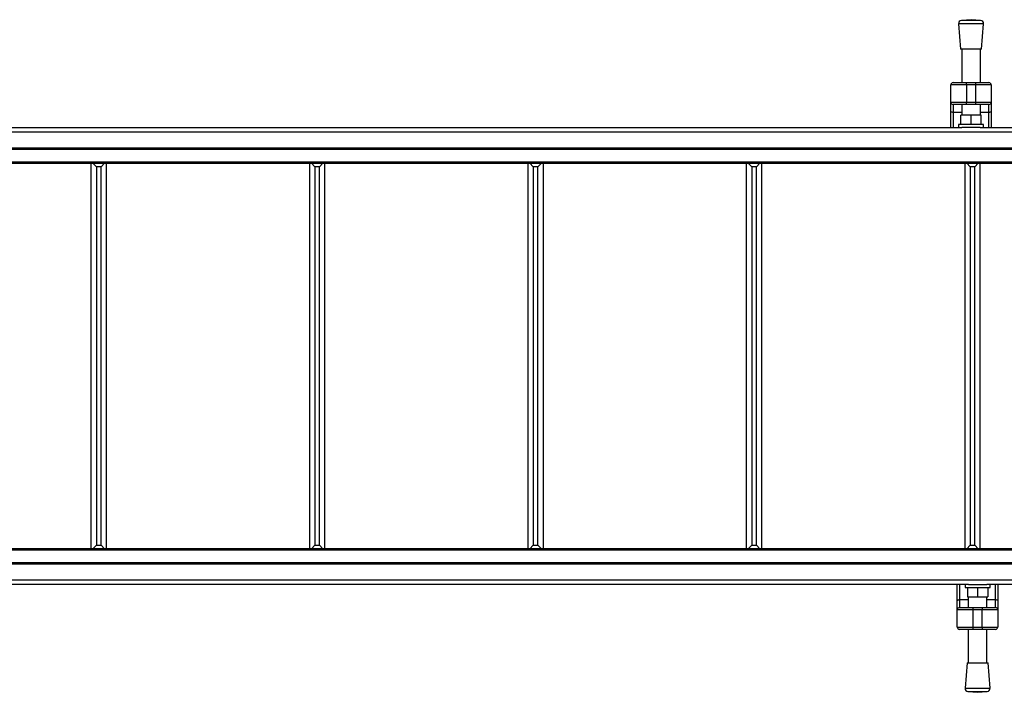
# Model space of a CAD drawing. Header units: millimetres. Extents: x 0 to 420, y 0 to 297.
# Tile 9 of 106: x 166 to 199, y 93 to 116. Entities that reach past the tile are written whole.
import ezdxf

# ---------------------------------------------------------------- set-up
doc = ezdxf.new("R2010")
doc.units = ezdxf.units.MM

msp = doc.modelspace()

# ---------------------------------------------------------------- linework, layer by layer
at = {"color": 7, "linetype": 'Continuous', "lineweight": 25}
for p, q in [((197.87759, 116.10733), (197.94389, 115.23831)), ((198.72626, 116.10733), (197.87759, 116.10733)), ((198.30192, 116.2461), (197.97529, 116.22118)), ((198.62855, 116.22118), (197.97529, 116.22118)), ((198.62855, 116.22118), (198.30192, 116.2461)), ((198.65995, 115.23831), (198.72626, 116.10733)), ((198.65995, 115.23831), (197.94389, 115.23831)), ((197.98367, 115.23831), (197.98367, 114.10173)), ((198.62017, 114.10173), (198.62017, 115.23831)), ((197.61238, 113.43871), (197.61238, 114.02217)), ((198.1428, 114.02217), (197.61238, 114.02217)), ((197.69194, 114.10173), (198.1428, 114.10173)), ((198.1428, 114.02217), (198.1428, 114.10173)), ((198.1428, 114.10173), (198.46105, 114.10173)), ((198.1428, 114.02217), (198.1428, 113.43871)), ((198.46105, 114.02217), (198.1428, 114.02217)), ((198.46105, 114.02217), (198.46105, 114.10173)), ((198.46105, 114.10173), (198.9119, 114.10173)), ((198.46105, 113.43871), (198.46105, 114.02217)), ((198.99146, 114.02217), (198.46105, 114.02217)), ((198.99146, 114.02217), (198.99146, 113.43871)), ((197.61238, 113.43871), (198.1428, 113.43871)), ((197.61238, 113.13336), (197.61238, 113.43871)), ((198.1428, 113.35915), (197.69194, 113.35915)), ((197.69194, 113.35915), (197.69194, 113.08773)), ((197.98367, 113.35915), (197.98367, 112.99901)), ((198.1428, 113.43871), (198.46105, 113.43871)), ((198.1428, 113.35915), (198.1428, 113.43871)), ((198.46105, 113.35915), (198.1428, 113.35915)), ((198.46105, 113.43871), (198.99146, 113.43871)), ((198.46105, 113.35915), (198.46105, 113.43871)), ((198.9119, 113.35915), (198.46105, 113.35915)), ((198.62017, 112.99901), (198.62017, 113.35915)), ((198.9119, 113.08773), (198.9119, 113.35915)), ((198.99146, 113.43871), (198.99146, 113.13336)), ((197.61238, 112.57468), (197.61238, 113.13336)), ((197.98367, 113.08773), (197.69194, 113.08773)), ((197.69194, 113.08773), (197.69194, 112.57468)), ((197.95715, 112.68076), (197.95715, 112.99901)), ((198.30192, 112.99901), (197.95715, 112.99901)), ((198.30192, 112.68076), (198.30192, 112.99901)), ((198.64669, 112.99901), (198.30192, 112.99901)), ((198.9119, 113.08773), (198.62017, 113.08773)), ((198.64669, 112.68076), (198.64669, 112.99901)), ((198.9119, 112.57468), (198.9119, 113.08773)), ((198.99146, 113.13336), (198.99146, 112.57468)), ((197.87759, 112.68076), (197.87759, 112.57468)), ((198.72626, 112.68076), (197.87759, 112.68076)), ((198.72626, 112.57468), (198.72626, 112.68076)), ((59.28906, 112.42942), (218.41423, 112.42942)), ((127.00618, 112.57468), (197.99134, 112.57468)), ((198.61251, 112.57468), (197.99134, 112.57468)), ((198.61251, 112.57468), (218.41423, 112.57468)), ((59.28906, 111.88513), (218.41423, 111.88513)), ((59.28906, 111.83209), (218.41423, 111.83209)), ((59.28906, 111.40776), (218.41423, 111.40776)), ((59.28906, 111.35472), (218.41423, 111.35472)), ((168.33632, 111.35472), (168.33632, 98.2311)), ((168.52194, 111.2375), (168.40472, 111.35472)), ((168.68111, 111.2375), (168.79833, 111.35472)), ((168.86673, 98.2311), (168.86673, 111.35472)), ((175.77378, 111.35472), (175.77378, 98.2311)), ((175.95941, 111.2375), (175.84219, 111.35472)), ((176.11858, 111.2375), (176.2358, 111.35472)), ((176.3042, 98.2311), (176.3042, 111.35472)), ((183.21125, 111.35472), (183.21125, 98.2311)), ((183.39688, 111.2375), (183.27966, 111.35472)), ((183.55605, 111.2375), (183.67327, 111.35472)), ((183.74167, 98.2311), (183.74167, 111.35472)), ((190.64872, 111.35472), (190.64872, 98.2311)), ((190.83435, 111.2375), (190.71713, 111.35472)), ((190.99352, 111.2375), (191.11073, 111.35472)), ((191.17914, 98.2311), (191.17914, 111.35472)), ((198.08619, 111.35472), (198.08619, 98.2311)), ((198.27181, 111.2375), (198.1546, 111.35472)), ((198.43099, 111.2375), (198.5482, 111.35472)), ((198.61661, 98.2311), (198.61661, 111.35472)), ((168.52194, 111.2375), (168.52194, 98.34831)), ((168.68111, 111.2375), (168.52194, 111.2375)), ((168.68111, 98.34831), (168.68111, 111.2375)), ((175.95941, 111.2375), (175.95941, 98.34831)), ((176.11858, 111.2375), (175.95941, 111.2375)), ((176.11858, 98.34831), (176.11858, 111.2375)), ((183.39688, 111.2375), (183.39688, 98.34831)), ((183.55605, 111.2375), (183.39688, 111.2375)), ((183.55605, 98.34831), (183.55605, 111.2375)), ((190.83435, 111.2375), (190.83435, 98.34831)), ((190.99352, 111.2375), (190.83435, 111.2375)), ((190.99352, 98.34831), (190.99352, 111.2375)), ((198.27181, 111.2375), (198.27181, 98.34831)), ((198.43099, 111.2375), (198.27181, 111.2375)), ((198.43099, 98.34831), (198.43099, 111.2375)), ((218.41423, 98.2311), (59.28906, 98.2311)), ((168.52194, 98.34831), (168.40472, 98.2311)), ((168.52194, 98.34831), (168.68111, 98.34831)), ((168.68111, 98.34831), (168.79833, 98.2311)), ((175.95941, 98.34831), (175.84219, 98.2311)), ((175.95941, 98.34831), (176.11858, 98.34831)), ((176.11858, 98.34831), (176.2358, 98.2311)), ((183.39688, 98.34831), (183.27966, 98.2311)), ((183.39688, 98.34831), (183.55605, 98.34831)), ((183.55605, 98.34831), (183.67327, 98.2311)), ((190.83435, 98.34831), (190.71713, 98.2311)), ((190.83435, 98.34831), (190.99352, 98.34831)), ((190.99352, 98.34831), (191.11073, 98.2311)), ((198.27181, 98.34831), (198.1546, 98.2311)), ((198.27181, 98.34831), (198.43099, 98.34831)), ((198.43099, 98.34831), (198.5482, 98.2311)), ((218.41423, 98.17806), (59.28906, 98.17806)), ((218.41423, 97.75372), (59.28906, 97.75372)), ((218.41423, 97.70068), (59.28906, 97.70068)), ((218.41423, 97.15639), (59.28906, 97.15639)), ((198.213, 97.01114), (127.22784, 97.01114)), ((197.83404, 96.45245), (197.83404, 97.01114)), ((197.9136, 97.01114), (197.9136, 96.49809)), ((198.09925, 97.01114), (198.09925, 96.90505)), ((198.09925, 96.90505), (198.94792, 96.90505)), ((198.17881, 96.90505), (198.17881, 96.5868)), ((198.213, 97.01114), (198.83417, 97.01114)), ((198.52358, 96.90505), (198.52358, 96.5868)), ((218.41423, 97.01114), (198.83417, 97.01114)), ((198.86836, 96.90505), (198.86836, 96.5868)), ((198.94792, 96.90505), (198.94792, 97.01114)), ((199.13356, 96.49809), (199.13356, 97.01114)), ((199.21313, 97.01114), (199.21313, 96.45245)), ((198.17881, 96.5868), (198.52358, 96.5868)), ((198.20533, 96.5868), (198.20533, 96.22667)), ((198.52358, 96.5868), (198.86836, 96.5868)), ((198.84183, 96.22667), (198.84183, 96.5868)), ((197.83404, 96.14711), (197.83404, 96.45245)), ((197.9136, 96.49809), (197.9136, 96.22667)), ((197.9136, 96.49809), (198.20533, 96.49809)), ((197.9136, 96.22667), (198.36446, 96.22667)), ((198.36446, 96.22667), (198.68271, 96.22667)), ((198.36446, 96.22667), (198.36446, 96.14711)), ((198.68271, 96.22667), (199.13356, 96.22667)), ((198.68271, 96.22667), (198.68271, 96.14711)), ((198.84183, 96.49809), (199.13356, 96.49809)), ((199.13356, 96.22667), (199.13356, 96.49809)), ((199.21313, 96.45245), (199.21313, 96.14711)), ((198.36446, 96.14711), (197.83404, 96.14711)), ((197.83404, 95.56365), (197.83404, 96.14711)), ((198.68271, 96.14711), (198.36446, 96.14711)), ((198.36446, 96.14711), (198.36446, 95.56365)), ((199.21313, 96.14711), (198.68271, 96.14711)), ((198.68271, 95.56365), (198.68271, 96.14711)), ((199.21313, 96.14711), (199.21313, 95.56365)), ((197.83404, 95.56365), (198.36446, 95.56365)), ((198.36446, 95.56365), (198.68271, 95.56365)), ((198.36446, 95.56365), (198.36446, 95.48408)), ((198.68271, 95.56365), (199.21313, 95.56365)), ((198.68271, 95.56365), (198.68271, 95.48408)), ((198.36446, 95.48408), (197.9136, 95.48408)), ((198.20533, 95.48408), (198.20533, 94.34751)), ((198.68271, 95.48408), (198.36446, 95.48408)), ((199.13356, 95.48408), (198.68271, 95.48408)), ((198.84183, 94.34751), (198.84183, 95.48408)), ((198.16555, 94.34751), (198.09925, 93.47848)), ((198.16555, 94.34751), (198.88162, 94.34751)), ((198.94792, 93.47848), (198.88162, 94.34751)), ((198.09925, 93.47848), (198.94792, 93.47848)), ((198.19696, 93.36464), (198.52358, 93.33972)), ((198.19696, 93.36464), (198.85021, 93.36464)), ((198.52358, 93.33972), (198.85021, 93.36464))]:
    msp.add_line(p, q, dxfattribs=at)
at = {"color": 7, "linetype": 'Continuous', "lineweight": 25, "flags": 128}
for points in [[(197.69194, 113.08773), (197.67642, 113.0886), (197.6615, 113.0912), (197.64774, 113.09542), (197.63568, 113.10109), (197.62579, 113.10801), (197.61844, 113.1159), (197.61391, 113.12446), (197.61238, 113.13336)], [(198.99146, 113.13336), (198.98994, 113.12446), (198.98541, 113.1159), (198.97806, 113.10801), (198.96816, 113.10109), (198.9561, 113.09542), (198.94235, 113.0912), (198.92742, 113.0886), (198.9119, 113.08773)], [(197.83404, 96.45245), (197.83557, 96.46136), (197.8401, 96.46992), (197.84745, 96.47781), (197.85735, 96.48472), (197.8694, 96.4904), (197.88316, 96.49461), (197.89808, 96.49721), (197.9136, 96.49809)], [(199.13356, 96.49809), (199.14909, 96.49721), (199.16401, 96.49461), (199.17777, 96.4904), (199.18982, 96.48472), (199.19972, 96.47781), (199.20707, 96.46992), (199.2116, 96.46136), (199.21313, 96.45245)]]:
    msp.add_lwpolyline(points, dxfattribs=at)
at = {"color": 7, "linetype": 'Continuous', "lineweight": 25}
for centre, radius, start, end in [((197.98336, 116.1154), 0.10608, 94.362914, 184.362914), ((198.62048, 116.1154), 0.10608, 355.637086, 85.637086), ((197.69194, 114.02217), 0.07956, 90, 180), ((198.9119, 114.02217), 0.07956, 0, 90), ((197.69194, 113.43871), 0.07956, 180, 270), ((198.9119, 113.43871), 0.07956, 270, 0), ((197.9136, 96.14711), 0.07956, 90, 180), ((199.13356, 96.14711), 0.07956, 0, 90), ((197.9136, 95.56365), 0.07956, 180, 270), ((199.13356, 95.56365), 0.07956, 270, 0), ((198.20503, 93.47041), 0.10608, 175.637086, 265.637086), ((198.84214, 93.47041), 0.10608, 274.362914, 4.362914)]:
    msp.add_arc(centre, radius, start, end, dxfattribs=at)

doc.saveas('drawing.dxf')
